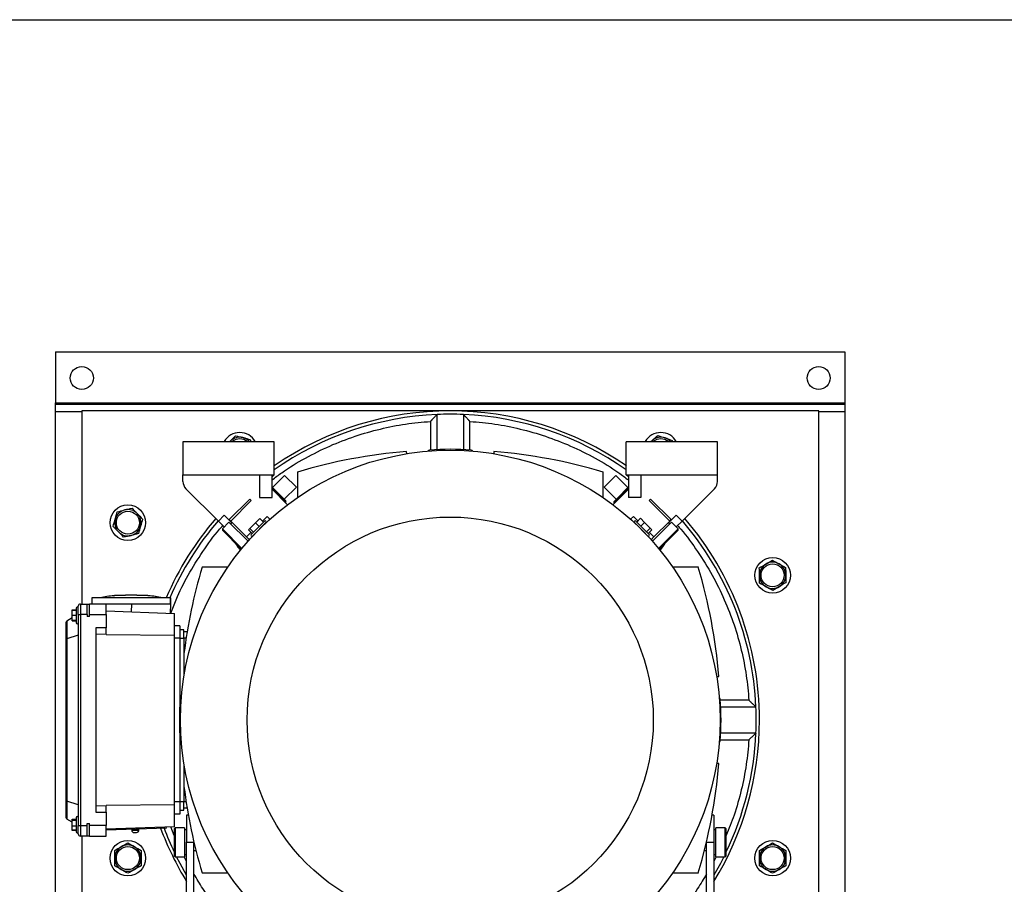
# Model space of a CAD drawing. Header units: inches. Extents: x 4 to 172, y 4 to 132.
# Tile 17 of 41: x 35 to 53, y 116 to 132. Entities that reach past the tile are written whole.
import ezdxf

# ---------------------------------------------------------------- set-up
doc = ezdxf.new("R2010")
doc.units = ezdxf.units.IN
doc.header["$LTSCALE"] = 16
doc.header["$MEASUREMENT"] = 0
doc.layers.add('TEXT', color=140, linetype='Continuous', lineweight=25)

msp = doc.modelspace()

# ---------------------------------------------------------------- linework, layer by layer
for p, q in [((35.258, 125.69), (50.258, 125.69)), ((35.258, 125.69), (35.258, 124.72)), ((50.258, 125.69), (50.258, 124.72)), ((35.258, 124.72), (50.258, 124.72)), ((35.258, 124.69), (35.258, 124.72)), ((35.258, 124.69), (50.258, 124.69)), ((35.258, 124.555), (35.258, 124.69)), ((50.258, 124.72), (50.258, 124.69)), ((50.258, 124.69), (50.258, 124.555)), ((35.258, 107.574), (35.258, 124.555)), ((35.258, 124.555), (35.758, 124.555)), ((35.758, 124.565), (35.758, 120.894)), ((49.758, 124.565), (35.758, 124.565)), ((42.508, 123.829), (42.508, 124.497)), ((43.008, 124.497), (43.008, 123.829)), ((49.758, 110.464), (49.758, 124.565)), ((49.758, 124.555), (50.258, 124.555)), ((50.258, 124.555), (50.258, 107.574)), ((42.383, 124.365), (42.383, 123.821)), ((43.133, 123.821), (43.133, 124.365)), ((37.68, 123.98), (37.68, 123.35)), ((39.412, 123.98), (37.68, 123.98)), ((38.57, 123.98), (38.579, 123.989)), ((38.57, 123.98), (38.579, 123.989)), ((38.959, 124.021), (38.971, 123.98)), ((39.412, 123.35), (39.412, 123.98)), ((47.836, 123.98), (46.103, 123.98)), ((46.103, 123.35), (46.103, 123.98)), ((46.567, 123.98), (46.595, 124.004)), ((46.977, 124.003), (46.981, 123.98)), ((47.836, 123.35), (47.836, 123.98)), ((41.931, 123.751), (41.929, 123.794)), ((43.586, 123.794), (43.584, 123.751)), ((37.68, 123.35), (39.412, 123.35)), ((37.68, 123.226), (37.68, 123.35)), ((39.136, 123.35), (39.136, 122.919)), ((39.372, 122.919), (39.372, 123.35)), ((39.412, 123.35), (39.372, 123.311)), ((39.612, 123.339), (39.381, 123.108)), ((39.835, 123.116), (39.612, 123.339)), ((39.854, 123.404), (39.854, 122.916)), ((45.661, 122.916), (45.661, 123.404)), ((45.903, 123.339), (45.681, 123.116)), ((46.134, 123.108), (45.903, 123.339)), ((46.103, 123.35), (47.836, 123.35)), ((46.143, 123.311), (46.103, 123.35)), ((46.143, 123.35), (46.143, 122.919)), ((46.379, 123.35), (46.379, 122.919)), ((47.836, 123.226), (47.836, 123.35)), ((39.373, 123.115), (39.372, 123.116)), ((39.513, 122.975), (39.373, 123.115)), ((39.603, 122.885), (39.835, 123.116)), ((45.681, 123.116), (45.912, 122.885)), ((46.11, 123.083), (46.143, 123.116)), ((37.737, 123.086), (38.353, 122.47)), ((39.136, 122.919), (39.372, 122.919)), ((39.372, 123.088), (39.501, 122.959)), ((39.372, 123.077), (39.667, 122.782)), ((39.496, 122.954), (39.501, 122.959)), ((39.501, 122.959), (39.633, 122.828)), ((39.632, 122.856), (39.513, 122.975)), ((46.143, 123.077), (45.848, 122.782)), ((45.871, 122.816), (45.966, 122.912)), ((45.873, 122.846), (45.959, 122.933)), ((45.959, 122.933), (46.11, 123.083)), ((45.966, 122.912), (46.133, 123.078)), ((45.972, 122.906), (45.966, 122.912)), ((46.133, 123.078), (46.143, 123.088)), ((46.133, 123.078), (46.138, 123.073)), ((46.379, 122.919), (46.143, 122.919)), ((47.162, 122.47), (47.778, 123.086)), ((38.949, 122.888), (38.554, 122.492)), ((38.977, 122.86), (38.587, 122.47)), ((38.977, 122.86), (38.949, 122.888)), ((39.633, 122.828), (39.627, 122.822)), ((45.876, 122.81), (45.871, 122.816)), ((45.876, 122.81), (45.871, 122.816)), ((45.871, 122.816), (45.871, 122.816)), ((45.873, 122.846), (45.873, 122.846)), ((46.538, 122.86), (46.566, 122.888)), ((46.928, 122.47), (46.538, 122.86)), ((46.566, 122.888), (46.961, 122.492)), ((38.353, 122.47), (38.465, 122.582)), ((38.554, 122.492), (38.465, 122.582)), ((39.278, 122.559), (39.189, 122.471)), ((39.332, 122.505), (39.278, 122.559)), ((46.183, 122.505), (46.237, 122.559)), ((46.323, 122.474), (46.237, 122.559)), ((46.961, 122.492), (47.05, 122.582)), ((47.05, 122.582), (47.162, 122.47)), ((38.353, 122.47), (38.465, 122.359)), ((38.554, 122.448), (38.429, 122.323)), ((38.554, 122.492), (38.604, 122.442)), ((38.554, 122.448), (38.916, 122.086)), ((38.587, 122.47), (38.559, 122.498)), ((38.61, 122.448), (38.582, 122.42)), ((38.888, 122.17), (38.587, 122.47)), ((38.95, 122.329), (39.056, 122.435)), ((39.229, 122.469), (38.978, 122.218)), ((39.006, 122.19), (39.257, 122.441)), ((39.056, 122.435), (39.141, 122.52)), ((39.056, 122.435), (39.126, 122.365)), ((39.141, 122.52), (39.21, 122.45)), ((39.202, 122.385), (39.201, 122.385)), ((46.258, 122.441), (46.509, 122.19)), ((46.537, 122.218), (46.286, 122.469)), ((46.372, 122.523), (46.302, 122.453)), ((46.314, 122.385), (46.313, 122.385)), ((46.372, 122.523), (46.449, 122.446)), ((46.449, 122.446), (46.379, 122.376)), ((46.449, 122.446), (46.558, 122.336)), ((46.599, 122.086), (46.961, 122.448)), ((46.627, 122.17), (46.928, 122.47)), ((46.933, 122.42), (46.906, 122.448)), ((46.911, 122.442), (46.961, 122.492)), ((46.928, 122.47), (46.956, 122.498)), ((47.087, 122.323), (46.961, 122.448)), ((47.05, 122.359), (47.162, 122.47)), ((38.429, 122.323), (38.429, 122.295)), ((38.429, 122.323), (38.8, 121.951)), ((38.429, 122.295), (38.788, 121.936)), ((38.976, 122.258), (38.888, 122.17)), ((38.942, 122.116), (38.888, 122.17)), ((38.928, 122.307), (38.95, 122.329)), ((38.997, 122.237), (38.928, 122.307)), ((38.95, 122.329), (39.019, 122.259)), ((39.062, 122.246), (39.063, 122.245)), ((46.453, 122.245), (46.453, 122.246)), ((46.558, 122.336), (46.489, 122.266)), ((46.591, 122.304), (46.521, 122.234)), ((46.627, 122.17), (46.542, 122.255)), ((46.558, 122.336), (46.591, 122.304)), ((46.573, 122.116), (46.627, 122.17)), ((46.715, 121.951), (47.087, 122.323)), ((46.727, 121.936), (47.087, 122.295)), ((47.087, 122.295), (47.087, 122.323)), ((38.531, 121.593), (38.044, 121.593)), ((47.472, 121.593), (46.984, 121.593)), ((36.369, 121.053), (36.37, 121.053)), ((36.587, 121.059), (36.409, 121.056)), ((36.802, 121.063), (36.586, 121.063)), ((36.979, 121.056), (36.801, 121.059)), ((37.024, 121.053), (37.023, 121.053)), ((35.691, 120.698), (35.691, 120.855)), ((35.73, 120.894), (35.73, 120.698)), ((35.73, 120.894), (35.86, 120.894)), ((35.86, 120.698), (35.86, 120.894)), ((35.86, 120.894), (35.907, 120.894)), ((35.907, 120.698), (35.907, 120.894)), ((36.222, 120.894), (35.907, 120.894)), ((35.946, 121.013), (35.946, 120.894)), ((37.442, 121.013), (35.946, 121.013)), ((36.222, 120.698), (36.222, 120.894)), ((36.694, 120.894), (36.222, 120.894)), ((36.699, 120.894), (36.694, 120.894)), ((36.699, 120.894), (36.694, 120.746)), ((37.448, 120.894), (36.699, 120.894)), ((37.442, 120.894), (37.442, 121.013)), ((37.447, 121.013), (37.442, 121.013)), ((37.442, 120.72), (37.448, 120.894)), ((37.447, 120.894), (37.447, 121.013)), ((35.573, 120.787), (35.651, 120.787)), ((35.573, 120.78), (35.573, 120.787)), ((35.573, 120.685), (35.573, 120.78)), ((35.573, 120.78), (35.651, 120.78)), ((35.573, 120.685), (35.651, 120.685)), ((35.573, 120.583), (35.573, 120.685)), ((35.651, 120.816), (35.651, 120.54)), ((35.691, 120.698), (35.691, 116.682)), ((35.691, 120.698), (35.73, 120.698)), ((35.73, 120.698), (35.73, 116.682)), ((35.86, 120.698), (35.73, 120.698)), ((35.86, 120.698), (35.86, 120.658)), ((35.907, 120.658), (35.907, 120.698)), ((35.907, 120.698), (36.222, 120.698)), ((36.222, 120.763), (37.521, 120.717)), ((36.222, 120.698), (36.222, 120.444)), ((37.521, 120.3), (37.521, 120.717)), ((35.454, 120.537), (35.454, 120.217)), ((35.472, 120.57), (35.472, 120.231)), ((35.573, 120.629), (35.474, 120.571)), ((35.651, 120.583), (35.573, 120.583)), ((35.573, 120.576), (35.573, 120.583)), ((35.573, 120.576), (35.651, 120.576)), ((35.907, 120.658), (35.86, 120.658)), ((37.62, 120.481), (37.521, 120.481)), ((37.62, 120.481), (37.62, 120.245)), ((35.691, 120.304), (35.474, 120.232)), ((36.222, 120.444), (36.025, 120.444)), ((36.025, 120.444), (36.025, 116.936)), ((36.222, 120.312), (36.025, 120.319)), ((36.222, 120.312), (36.222, 120.444)), ((36.222, 120.316), (37.521, 120.3)), ((37.521, 117.08), (37.521, 120.3)), ((37.699, 120.402), (37.62, 120.402)), ((37.699, 120.245), (37.699, 120.402)), ((37.759, 120.363), (37.699, 120.363)), ((35.454, 120.217), (35.454, 117.162)), ((35.474, 120.232), (35.474, 117.148)), ((37.62, 120.245), (37.521, 120.245)), ((37.62, 120.245), (37.62, 118.968)), ((37.62, 120.245), (37.699, 120.245)), ((37.699, 120.245), (37.699, 119.527)), ((37.74, 120.245), (37.699, 120.245)), ((47.818, 119.516), (47.862, 119.519)), ((48.433, 119.065), (47.889, 119.065)), ((47.897, 118.94), (48.565, 118.94)), ((48.565, 118.44), (47.897, 118.44)), ((37.62, 118.411), (37.62, 117.135)), ((47.889, 118.315), (48.433, 118.315)), ((47.862, 117.861), (47.818, 117.863)), ((37.699, 117.852), (37.699, 117.135)), ((35.454, 117.162), (35.454, 116.842)), ((35.472, 117.148), (35.472, 116.809)), ((35.691, 117.076), (35.474, 117.148)), ((37.62, 117.135), (37.521, 117.135)), ((37.62, 117.135), (37.62, 116.898)), ((37.699, 117.135), (37.62, 117.135)), ((37.699, 116.977), (37.699, 117.135)), ((37.74, 117.135), (37.699, 117.135)), ((36.025, 117.061), (36.222, 117.068)), ((36.025, 116.936), (36.222, 116.936)), ((37.521, 117.08), (36.222, 117.063)), ((36.222, 116.936), (36.222, 117.068)), ((36.222, 116.936), (36.222, 116.682)), ((37.521, 116.662), (37.521, 117.08)), ((37.62, 116.977), (37.699, 116.977)), ((37.759, 117.016), (37.699, 117.016)), ((35.573, 116.751), (35.474, 116.808)), ((35.573, 116.808), (35.651, 116.808)), ((35.573, 116.788), (35.573, 116.808)), ((35.573, 116.681), (35.573, 116.788)), ((35.573, 116.788), (35.651, 116.788)), ((35.651, 116.839), (35.651, 116.564)), ((37.62, 116.898), (37.521, 116.898)), ((37.783, 116.879), (37.75, 116.879)), ((37.75, 116.879), (37.75, 116.366)), ((47.765, 116.879), (47.733, 116.879)), ((47.765, 116.879), (47.765, 116.366)), ((35.573, 116.681), (35.651, 116.681)), ((35.573, 116.595), (35.573, 116.681)), ((35.573, 116.588), (35.573, 116.595)), ((35.651, 116.595), (35.573, 116.595)), ((35.651, 116.588), (35.573, 116.588)), ((35.691, 116.682), (35.73, 116.682)), ((35.691, 116.524), (35.691, 116.682)), ((35.73, 116.682), (35.86, 116.682)), ((35.73, 116.682), (35.73, 116.485)), ((35.86, 116.682), (35.86, 116.721)), ((35.86, 116.721), (35.907, 116.721)), ((35.86, 116.485), (35.86, 116.682)), ((35.907, 116.682), (35.907, 116.721)), ((36.222, 116.682), (35.907, 116.682)), ((35.907, 116.485), (35.907, 116.682)), ((36.222, 116.485), (36.222, 116.682)), ((37.521, 116.662), (36.222, 116.617)), ((37.364, 116.637), (36.222, 116.597)), ((36.705, 116.594), (36.777, 116.597)), ((36.753, 116.55), (36.799, 116.552)), ((36.777, 116.597), (36.843, 116.599)), ((37.364, 116.637), (37.363, 116.657)), ((37.514, 116.498), (37.451, 116.66)), ((37.533, 116.642), (37.514, 116.623)), ((37.514, 116.623), (37.514, 116.111)), ((37.71, 116.642), (37.533, 116.642)), ((37.533, 116.642), (37.533, 116.091)), ((37.71, 116.642), (37.71, 116.091)), ((37.75, 116.603), (37.71, 116.603)), ((47.805, 116.603), (47.765, 116.603)), ((47.982, 116.642), (47.805, 116.642)), ((47.805, 116.091), (47.805, 116.642)), ((48.002, 116.623), (47.982, 116.642)), ((47.982, 116.091), (47.982, 116.642)), ((48.002, 116.111), (48.002, 116.623)), ((35.86, 116.485), (35.73, 116.485)), ((35.758, 116.485), (35.758, 107.565)), ((35.907, 116.485), (35.86, 116.485)), ((35.907, 116.485), (36.222, 116.485)), ((37.75, 116.366), (37.888, 116.366)), ((37.75, 115.256), (37.75, 116.366)), ((37.888, 116.366), (37.888, 116.373)), ((37.888, 115.256), (37.888, 116.366)), ((47.628, 116.373), (47.628, 116.366)), ((47.628, 116.366), (47.765, 116.366)), ((47.628, 115.257), (47.628, 116.366)), ((47.765, 116.366), (47.765, 115.257)), ((37.888, 116.209), (37.927, 116.209)), ((47.588, 116.209), (47.628, 116.209)), ((37.514, 116.111), (37.533, 116.091)), ((37.533, 116.091), (37.71, 116.091)), ((37.75, 115.999), (37.704, 116.091)), ((37.71, 116.131), (37.75, 116.131)), ((47.765, 116.131), (47.805, 116.131)), ((47.811, 116.092), (47.765, 115.999)), ((47.805, 116.091), (47.982, 116.091)), ((47.982, 116.091), (48.002, 116.111)), ((38.044, 115.786), (38.531, 115.786)), ((46.984, 115.786), (47.472, 115.786))]:
    msp.add_line(p, q)
at = {"flags": 128}
for points in [[(46.57, 123.98), (46.571, 123.982), (46.595, 124.004)], [(37.75, 115.739), (37.625, 115.962), (37.558, 116.091)], [(47.957, 116.091), (47.89, 115.962), (47.765, 115.739)]]:
    msp.add_lwpolyline(points, dxfattribs=at)
for centre, radius in [((35.758, 125.19), 0.219), ((49.758, 125.19), 0.219), ((42.758, 118.69), 5.128), ((36.633, 122.44), 0.338), ((36.633, 122.44), 0.219), ((42.758, 118.69), 3.858), ((48.883, 121.44), 0.338), ((48.883, 121.44), 0.219), ((36.633, 116.065), 0.338), ((48.883, 116.065), 0.338), ((36.633, 116.065), 0.219), ((48.883, 116.065), 0.219)]:
    msp.add_circle(centre, radius)
for centre, radius, start, end in [((42.758, 118.69), 5.875, 55.2856, 124.7144), ((42.758, 118.69), 5.812, 92.4651, 125.1423), ((42.758, 118.69), 5.812, 87.5349, 92.4651), ((42.758, 118.69), 5.812, 54.8577, 87.5349), ((38.758, 123.815), 0.338, 29.3453, 150.6547), ((38.758, 123.815), 0.25, 75.6442, 135.6442), ((38.758, 123.815), 0.219, 49.2206, 130.7794), ((38.758, 123.815), 0.25, 41.4966, 75.6442), ((46.758, 123.815), 0.338, 29.3453, 150.6547), ((46.758, 123.815), 0.25, 70.6264, 130.6264), ((46.758, 123.815), 0.219, 49.2206, 130.7794), ((46.758, 123.815), 0.25, 41.4966, 70.6264), ((42.758, 113.67), 10.157, 94.6807, 106.6098), ((42.364, 123.78), 0.0394, 94.4222, 150.6517), ((42.758, 118.69), 5.145, 85.5778, 94.4222), ((43.151, 123.78), 0.0394, 29.3483, 85.5778), ((42.758, 113.67), 10.157, 73.3902, 85.3193), ((37.876, 123.226), 0.197, 180, 225), ((47.639, 123.226), 0.197, 315, 0), ((36.633, 122.44), 0.25, 104.0569, 164.0569), ((36.633, 122.44), 0.25, 44.0569, 104.0569), ((36.633, 122.44), 0.25, 344.0569, 44.0569), ((36.633, 122.44), 0.25, 164.0569, 224.0569), ((36.633, 122.44), 0.25, 284.0569, 344.0569), ((42.758, 118.69), 5.875, 139.3044, 156.7106), ((42.758, 118.69), 5.812, 139.3507, 156.4451), ((39.243, 122.455), 0.0197, 315, 135), ((46.272, 122.455), 0.0197, 45, 225), ((42.758, 118.69), 5.813, 2.4651, 40.6493), ((42.758, 118.69), 5.875, 0, 40.6956), ((36.633, 122.44), 0.25, 224.0569, 284.0569), ((38.992, 122.204), 0.0197, 135, 315), ((46.523, 122.204), 0.0197, 225, 45), ((39.134, 122.314), 0.531, 209.5498, 227.6504), ((46.382, 122.314), 0.531, 312.3496, 330.4502), ((48.883, 121.44), 0.25, 120.9552, 180.9552), ((48.883, 121.44), 0.25, 60.9552, 120.9552), ((48.883, 121.44), 0.25, 0.9552, 60.9552), ((47.777, 118.69), 10.157, 163.3902, 172.8612), ((37.738, 118.69), 10.157, 4.6807, 16.6098), ((48.883, 121.44), 0.25, 180.9552, 240.9552), ((48.883, 121.44), 0.25, 300.9552, 0.9552), ((48.883, 121.44), 0.25, 240.9552, 300.9552), ((36.579, 118.779), 2.283, 95.2796, 102.0275), ((36.809, 118.779), 2.283, 77.9725, 84.7224), ((36.814, 118.779), 2.283, 77.9725, 84.7224), ((35.73, 120.855), 0.0394, 90, 180), ((35.671, 120.816), 0.0197, 0, 180), ((35.494, 120.537), 0.0394, 122.9505, 180), ((35.494, 120.537), 0.0394, 120.2564, 122.9505), ((35.671, 120.54), 0.0197, 180, 0), ((42.758, 118.69), 5.145, 175.5778, 184.4222), ((37.667, 119.083), 0.0394, 119.3483, 175.5778), ((47.848, 119.083), 0.0394, 4.4222, 60.6517), ((42.758, 118.69), 5.145, 355.5778, 4.4222), ((42.758, 118.69), 5.813, 357.5349, 2.4651), ((42.758, 118.69), 5.875, 328.4741, 0), ((42.758, 118.69), 5.813, 334.4501, 357.5349), ((37.667, 118.296), 0.0394, 184.4222, 240.6517), ((47.848, 118.296), 0.0394, 299.3483, 355.5778), ((37.738, 118.69), 10.157, 343.3902, 355.3193), ((47.777, 118.69), 10.157, 187.1388, 196.6098), ((35.494, 116.842), 0.0394, 180, 237.0495), ((35.494, 116.842), 0.0394, 237.0495, 239.7436), ((35.671, 116.839), 0.0197, 0, 180), ((35.671, 116.564), 0.0197, 180, 0), ((36.725, 116.595), 0.0197, 92, 182), ((36.751, 116.596), 0.0457, 182, 272), ((36.797, 116.597), 0.0457, 272, 2), ((36.823, 116.598), 0.0197, 2, 92), ((42.758, 118.69), 5.875, 200.4908, 211.5259), ((42.758, 118.69), 5.813, 200.6969, 205.5499), ((35.73, 116.524), 0.0394, 180, 270), ((36.633, 116.065), 0.25, 120, 180), ((36.633, 116.065), 0.25, 60, 120), ((36.633, 116.065), 0.25, 0, 60), ((48.883, 116.065), 0.25, 120, 180), ((48.883, 116.065), 0.25, 60, 120), ((48.883, 116.065), 0.25, 0, 60), ((36.633, 116.065), 0.25, 180, 240), ((36.633, 116.065), 0.25, 300, 0), ((48.883, 116.065), 0.25, 180, 240), ((48.883, 116.065), 0.25, 300, 0), ((36.633, 116.065), 0.25, 240, 300), ((48.883, 116.065), 0.25, 240, 300)]:
    msp.add_arc(centre, radius, start, end)
for centre, major_axis, ratio, start_param, end_param in [((39.499, 122.962), (0.0139, 0.0139), 0.160222, 4.712389, 6.283185), ((45.973, 122.919), (-0.0139, 0.0139), 0.488297, 0, 1.570796), ((46.124, 123.069), (-0.0139, 0.0139), 0.662039, 4.712389, 6.283185), ((39.618, 122.843), (-0.0149, 0.0149), 0.934198, 3.141593, 4.712389), ((45.887, 122.832), (0.016, 0.016), 0.869312, 1.570796, 3.141593), ((45.887, 122.832), (0.016, 0.016), 0.869239, 1.570796, 3.141593), ((35.494, 120.217), (0.0394, 0), 0.414214, 2.145892, 3.141593), ((35.494, 120.284), (0.0331, 0.0516), 0.411777, 3.566776, 3.613798), ((35.494, 117.162), (0.0394, 0), 0.414214, 3.141593, 4.137293), ((35.494, 117.096), (-0.0331, 0.0516), 0.411777, 5.81098, 5.858002)]:
    msp.add_ellipse(centre, major_axis=major_axis, ratio=ratio, start_param=start_param, end_param=end_param)
for points, knots in [([(42.383, 124.365), (42.385, 124.367), (42.39, 124.372), (42.397, 124.38), (42.403, 124.387), (42.409, 124.393), (42.414, 124.399), (42.419, 124.404), (42.43, 124.415), (42.444, 124.43), (42.464, 124.451), (42.48, 124.468), (42.492, 124.481), (42.499, 124.488), (42.503, 124.492), (42.506, 124.495), (42.507, 124.496), (42.507, 124.497), (42.508, 124.497)], [0, 0, 0, 0, 0.043995, 0.085238, 0.123722, 0.159443, 0.192398, 0.222582, 0.249993, 0.383265, 0.4992, 0.632006, 0.74934, 0.802622, 0.853952, 0.903688, 0.952227, 1, 1, 1, 1]), ([(43.133, 124.365), (43.13, 124.367), (43.126, 124.372), (43.12, 124.378), (43.114, 124.384), (43.109, 124.39), (43.104, 124.395), (43.099, 124.4), (43.095, 124.405), (43.085, 124.415), (43.071, 124.43), (43.052, 124.451), (43.035, 124.468), (43.023, 124.481), (43.016, 124.488), (43.012, 124.492), (43.01, 124.495), (43.008, 124.496), (43.008, 124.497), (43.008, 124.497)], [0, 0, 0, 0, 0.039559, 0.076743, 0.111553, 0.143988, 0.17405, 0.201738, 0.227053, 0.249995, 0.383658, 0.499201, 0.632206, 0.749341, 0.802672, 0.854023, 0.903758, 0.952273, 1, 1, 1, 1]), ([(39.372, 123.253), (39.433, 123.299), (39.633, 123.453), (40, 123.671), (40.465, 123.904), (40.943, 124.088), (41.425, 124.226), (41.904, 124.322), (42.225, 124.351), (42.383, 124.365)], [0, 0, 0, 0, 0.070551, 0.232558, 0.392476, 0.549693, 0.703658, 0.853893, 1, 1, 1, 1]), ([(43.133, 124.365), (43.291, 124.351), (43.611, 124.322), (44.091, 124.226), (44.572, 124.088), (45.05, 123.904), (45.515, 123.671), (45.882, 123.453), (46.082, 123.299), (46.143, 123.253)], [0, 0, 0, 0, 0.146107, 0.296342, 0.450307, 0.607524, 0.767442, 0.929449, 1, 1, 1, 1]), ([(37.451, 120.72), (37.483, 120.806), (37.575, 121.054), (37.775, 121.448), (38.053, 121.895), (38.277, 122.209), (38.418, 122.362), (38.439, 122.385)], [0, 0, 0, 0, 0.141086, 0.408397, 0.679199, 0.952379, 1, 1, 1, 1]), ([(47.076, 122.385), (47.097, 122.362), (47.238, 122.209), (47.462, 121.895), (47.741, 121.449), (47.971, 120.982), (48.156, 120.505), (48.294, 120.023), (48.389, 119.543), (48.418, 119.223), (48.433, 119.065)], [0, 0, 0, 0, 0.025406, 0.171147, 0.315619, 0.458229, 0.59843, 0.735731, 0.869706, 1, 1, 1, 1]), ([(36.409, 121.056), (36.404, 121.056), (36.395, 121.055), (36.383, 121.054), (36.375, 121.053), (36.37, 121.053), (36.37, 121.053), (36.37, 121.053)], [0, 0, 0, 0, 0.230221, 0.46045, 0.690419, 0.919722, 1, 1, 1, 1]), ([(37.016, 121.053), (37.017, 121.053), (37.019, 121.053), (37.019, 121.053), (37.017, 121.053), (37.011, 121.054), (37.001, 121.054), (36.99, 121.055), (36.982, 121.056), (36.979, 121.056)], [0, 0, 0, 0, 0.062432, 0.176917, 0.352933, 0.52894, 0.705217, 0.882038, 1, 1, 1, 1]), ([(48.433, 119.065), (48.435, 119.062), (48.44, 119.058), (48.448, 119.051), (48.454, 119.044), (48.461, 119.038), (48.466, 119.033), (48.472, 119.028), (48.483, 119.018), (48.498, 119.003), (48.519, 118.984), (48.536, 118.967), (48.549, 118.955), (48.556, 118.948), (48.56, 118.944), (48.563, 118.942), (48.564, 118.94), (48.565, 118.94), (48.565, 118.94)], [0, 0, 0, 0, 0.043995, 0.085238, 0.123722, 0.159443, 0.192398, 0.222582, 0.249993, 0.383265, 0.4992, 0.632006, 0.74934, 0.802622, 0.853952, 0.903688, 0.952227, 1, 1, 1, 1]), ([(48.565, 118.44), (48.565, 118.44), (48.565, 118.44), (48.564, 118.439), (48.563, 118.439), (48.563, 118.438), (48.561, 118.436), (48.56, 118.435), (48.558, 118.433), (48.556, 118.431), (48.553, 118.429), (48.548, 118.423), (48.536, 118.413), (48.519, 118.396), (48.498, 118.376), (48.48, 118.36), (48.464, 118.344), (48.449, 118.33), (48.439, 118.32), (48.433, 118.315)], [0, 0, 0, 0, 0.023829, 0.047794, 0.071951, 0.096355, 0.121059, 0.146113, 0.171566, 0.197464, 0.223851, 0.250768, 0.368085, 0.50089, 0.616808, 0.750078, 0.818331, 0.901657, 1, 1, 1, 1]), ([(48.433, 118.315), (48.418, 118.157), (48.39, 117.836), (48.293, 117.357), (48.168, 116.906), (48.053, 116.624), (48.002, 116.498)], [0, 0, 0, 0, 0.253416, 0.513993, 0.781039, 1, 1, 1, 1]), ([(36.823, 116.618), (36.823, 116.618), (36.823, 116.618), (36.82, 116.618), (36.813, 116.618), (36.808, 116.618), (36.804, 116.617), (36.798, 116.617), (36.793, 116.617), (36.789, 116.617)], [0, 0, 0, 0, 0.027158, 0.395814, 0.562173, 0.644859, 0.727529, 0.796064, 1, 1, 1, 1]), ([(42.383, 113.015), (42.225, 113.029), (41.904, 113.058), (41.425, 113.154), (40.943, 113.291), (40.466, 113.476), (39.999, 113.707), (39.55, 113.983), (39.125, 114.303), (38.73, 114.662), (38.372, 115.058), (38.088, 115.426), (37.943, 115.671), (37.888, 115.763)], [0, 0, 0, 0, 0.086767, 0.175986, 0.26742, 0.360785, 0.455754, 0.551964, 0.649018, 0.7465, 0.843983, 0.941037, 1, 1, 1, 1]), ([(47.628, 115.763), (47.573, 115.671), (47.427, 115.426), (47.144, 115.058), (46.785, 114.662), (46.39, 114.303), (45.965, 113.983), (45.516, 113.707), (45.05, 113.476), (44.572, 113.291), (44.091, 113.154), (43.611, 113.058), (43.291, 113.029), (43.133, 113.015)], [0, 0, 0, 0, 0.058963, 0.156017, 0.2535, 0.350982, 0.448036, 0.544246, 0.639215, 0.73258, 0.824014, 0.913233, 1, 1, 1, 1])]:
    msp.add_open_spline(points, degree=3, knots=knots)
for points in [[(38.579, 123.989), (38.613, 124.025), (38.647, 124.059), (38.68, 124.093)], [(38.68, 124.093), (38.725, 124.081), (38.772, 124.069), (38.82, 124.057)], [(38.82, 124.057), (38.867, 124.045), (38.914, 124.033), (38.959, 124.021)], [(46.595, 124.004), (46.632, 124.037), (46.669, 124.068), (46.704, 124.098)], [(46.704, 124.098), (46.749, 124.083), (46.794, 124.067), (46.841, 124.051)], [(46.841, 124.051), (46.887, 124.034), (46.932, 124.018), (46.977, 124.003)], [(36.392, 122.508), (36.406, 122.556), (36.419, 122.602), (36.432, 122.647)], [(36.432, 122.647), (36.478, 122.659), (36.524, 122.67), (36.572, 122.682)], [(36.572, 122.682), (36.62, 122.694), (36.666, 122.706), (36.712, 122.717)], [(36.712, 122.717), (36.745, 122.683), (36.778, 122.649), (36.812, 122.614)], [(36.812, 122.614), (36.847, 122.578), (36.88, 122.544), (36.913, 122.51)], [(36.353, 122.37), (36.366, 122.415), (36.379, 122.461), (36.392, 122.508)], [(36.453, 122.266), (36.419, 122.301), (36.385, 122.336), (36.353, 122.37)], [(36.873, 122.371), (36.859, 122.324), (36.846, 122.278), (36.833, 122.232)], [(36.913, 122.51), (36.9, 122.464), (36.887, 122.418), (36.873, 122.371)], [(36.553, 122.162), (36.521, 122.196), (36.487, 122.23), (36.453, 122.266)], [(36.693, 122.197), (36.646, 122.185), (36.599, 122.174), (36.553, 122.162)], [(36.833, 122.232), (36.788, 122.221), (36.741, 122.209), (36.693, 122.197)], [(48.63, 121.58), (48.671, 121.604), (48.712, 121.629), (48.754, 121.654)], [(48.754, 121.654), (48.796, 121.679), (48.837, 121.704), (48.878, 121.728)], [(48.878, 121.728), (48.919, 121.705), (48.961, 121.682), (49.004, 121.658)], [(49.004, 121.658), (49.047, 121.634), (49.089, 121.611), (49.13, 121.588)], [(48.633, 121.436), (48.632, 121.485), (48.631, 121.533), (48.63, 121.58)], [(48.635, 121.291), (48.634, 121.338), (48.633, 121.386), (48.633, 121.436)], [(49.13, 121.588), (49.131, 121.541), (49.132, 121.493), (49.133, 121.444)], [(49.133, 121.444), (49.133, 121.395), (49.134, 121.347), (49.135, 121.3)], [(48.761, 121.221), (48.718, 121.245), (48.676, 121.268), (48.635, 121.291)], [(49.011, 121.225), (48.969, 121.2), (48.928, 121.175), (48.887, 121.151)], [(49.135, 121.3), (49.095, 121.275), (49.053, 121.251), (49.011, 121.225)], [(48.887, 121.151), (48.846, 121.174), (48.804, 121.197), (48.761, 121.221)], [(36.383, 116.209), (36.423, 116.233), (36.465, 116.257), (36.508, 116.281)], [(36.383, 116.065), (36.383, 116.114), (36.383, 116.162), (36.383, 116.209)], [(36.508, 116.281), (36.55, 116.306), (36.592, 116.33), (36.633, 116.353)], [(36.633, 116.353), (36.673, 116.33), (36.715, 116.306), (36.758, 116.281)], [(36.758, 116.281), (36.8, 116.257), (36.842, 116.233), (36.883, 116.209)], [(36.883, 116.209), (36.883, 116.162), (36.883, 116.114), (36.883, 116.065)], [(48.633, 116.209), (48.673, 116.233), (48.715, 116.257), (48.758, 116.281)], [(48.633, 116.065), (48.633, 116.114), (48.633, 116.162), (48.633, 116.209)], [(48.758, 116.281), (48.8, 116.306), (48.842, 116.33), (48.883, 116.353)], [(48.883, 116.353), (48.923, 116.33), (48.965, 116.306), (49.008, 116.281)], [(49.008, 116.281), (49.05, 116.257), (49.092, 116.233), (49.133, 116.209)], [(49.133, 116.209), (49.133, 116.162), (49.133, 116.114), (49.133, 116.065)], [(36.383, 115.92), (36.383, 115.968), (36.383, 116.015), (36.383, 116.065)], [(36.883, 116.065), (36.883, 116.015), (36.883, 115.968), (36.883, 115.92)], [(48.633, 115.92), (48.633, 115.968), (48.633, 116.015), (48.633, 116.065)], [(49.133, 116.065), (49.133, 116.015), (49.133, 115.968), (49.133, 115.92)], [(36.508, 115.848), (36.465, 115.873), (36.423, 115.897), (36.383, 115.92)], [(36.633, 115.776), (36.592, 115.8), (36.55, 115.824), (36.508, 115.848)], [(36.758, 115.848), (36.715, 115.824), (36.673, 115.8), (36.633, 115.776)], [(36.883, 115.92), (36.842, 115.897), (36.8, 115.873), (36.758, 115.848)], [(48.758, 115.848), (48.715, 115.873), (48.673, 115.897), (48.633, 115.92)], [(48.883, 115.776), (48.842, 115.8), (48.8, 115.824), (48.758, 115.848)], [(49.008, 115.848), (48.965, 115.824), (48.923, 115.8), (48.883, 115.776)], [(49.133, 115.92), (49.092, 115.897), (49.05, 115.873), (49.008, 115.848)]]:
    msp.add_open_spline(points, degree=3)
at = {"layer": 'TEXT'}
msp.add_line((4, 132), (172, 132), dxfattribs=at)

doc.saveas('drawing.dxf')
